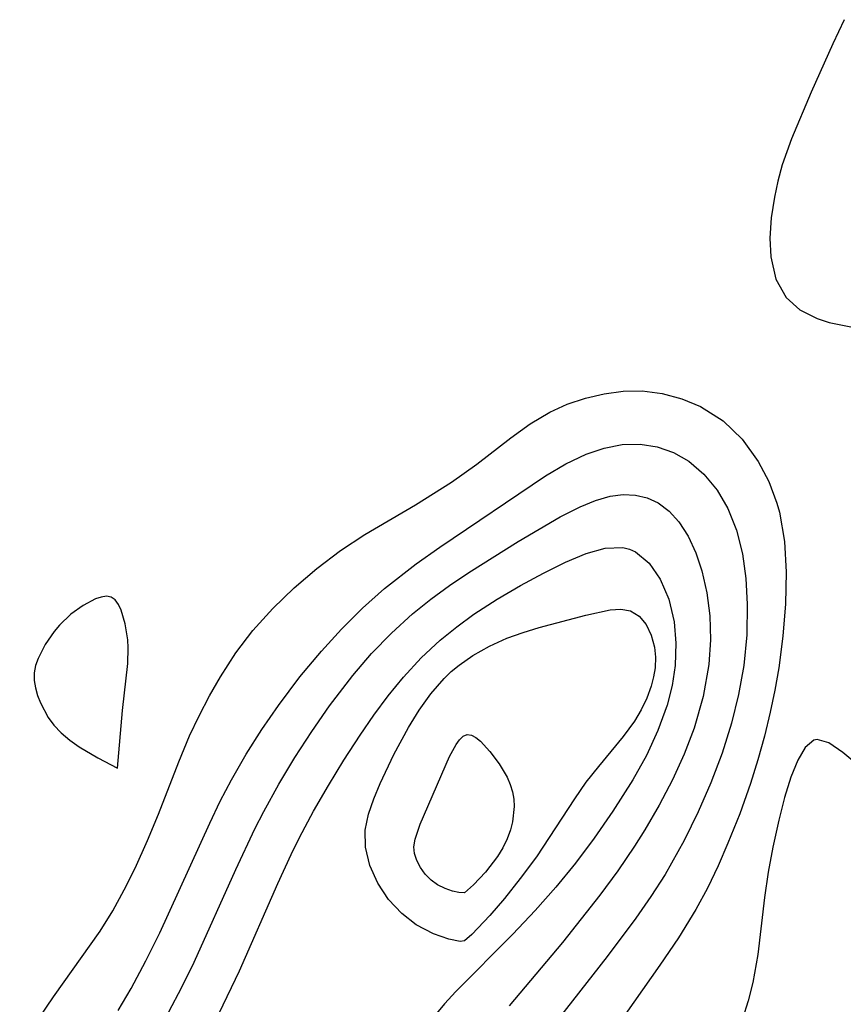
# Model space of a CAD drawing. Header units: metres. Extents: x 1073367 to 1082519, y 1569854 to 1574957.
# Tile 67 of 256: x 1074153 to 1074200, y 1573274 to 1573331. Entities that reach past the tile are written whole.
import ezdxf

# ---------------------------------------------------------------- set-up
doc = ezdxf.new("R2010")
doc.units = ezdxf.units.M
doc.layers.add('CGG_CurvaNivelLidar_v1', color=253, linetype='Continuous', lineweight=30)

msp = doc.modelspace()

# ---------------------------------------------------------------- linework, layer by layer
at = {"layer": 'CGG_CurvaNivelLidar_v1'}
for p, q in [((1074200.3762, 1573331.2198, 65), (1074199.7137, 1573329.8346, 65)), ((1074199.7137, 1573329.8346, 65), (1074198.47, 1573327.0377, 65)), ((1074198.47, 1573327.0377, 65), (1074197.3341, 1573324.3519, 65)), ((1074197.3341, 1573324.3519, 65), (1074196.8074, 1573322.8466, 65)), ((1074196.8074, 1573322.8466, 65), (1074196.5576, 1573321.9134, 65)), ((1074196.5576, 1573321.9134, 65), (1074196.3613, 1573320.986, 65)), ((1074196.3613, 1573320.986, 65), (1074196.176, 1573319.7868, 65)), ((1074196.176, 1573319.7868, 65), (1074196.092, 1573318.6298, 65)), ((1074196.092, 1573318.6298, 65), (1074196.1389, 1573317.5351, 65)), ((1074196.1389, 1573317.5351, 65), (1074196.4368, 1573316.2635, 65)), ((1074196.4368, 1573316.2635, 65), (1074197.0318, 1573315.2047, 65)), ((1074197.0318, 1573315.2047, 65), (1074197.8238, 1573314.4949, 65)), ((1074197.8238, 1573314.4949, 65), (1074198.8126, 1573313.9819, 65)), ((1074198.8126, 1573313.9819, 65), (1074199.5071, 1573313.7512, 65)), ((1074199.5071, 1573313.7512, 65), (1074200.8542, 1573313.4976, 65)), ((1074184.4144, 1573309.048, 64.5), (1074185.4576, 1573309.3947, 64.5)), ((1074185.4576, 1573309.3947, 64.5), (1074186.5439, 1573309.6504, 64.5)), ((1074186.5439, 1573309.6504, 64.5), (1074187.6396, 1573309.7959, 64.5)), ((1074187.6396, 1573309.7959, 64.5), (1074188.7325, 1573309.8108, 64.5)), ((1074188.7325, 1573309.8108, 64.5), (1074189.8902, 1573309.6619, 64.5)), ((1074189.8902, 1573309.6619, 64.5), (1074191.0138, 1573309.3556, 64.5)), ((1074183.4077, 1573308.5962, 64.5), (1074184.4144, 1573309.048, 64.5)), ((1074191.0138, 1573309.3556, 64.5), (1074192.0851, 1573308.9081, 64.5)), ((1074192.0851, 1573308.9081, 64.5), (1074193.4095, 1573308.0828, 64.5)), ((1074182.2681, 1573307.9117, 64.5), (1074183.4077, 1573308.5962, 64.5)), ((1074181.1665, 1573307.1132, 64.5), (1074182.2681, 1573307.9117, 64.5)), ((1074193.4095, 1573308.0828, 64.5), (1074194.5031, 1573307.0222, 64.5)), ((1074179.2029, 1573305.5894, 64.5), (1074181.1665, 1573307.1132, 64.5)), ((1074186.5425, 1573306.5199, 64), (1074187.5881, 1573306.7219, 64)), ((1074187.5881, 1573306.7219, 64), (1074188.6184, 1573306.7507, 64)), ((1074188.6184, 1573306.7507, 64), (1074189.6051, 1573306.5919, 64)), ((1074189.6051, 1573306.5919, 64), (1074190.5432, 1573306.2568, 64)), ((1074194.5031, 1573307.0222, 64.5), (1074195.4156, 1573305.7498, 64.5)), ((1074184.3286, 1573305.5997, 64), (1074185.4972, 1573306.164, 64)), ((1074185.4972, 1573306.164, 64), (1074186.5425, 1573306.5199, 64)), ((1074190.5432, 1573306.2568, 64), (1074191.4136, 1573305.7568, 64)), ((1074177.7489, 1573304.546, 64.5), (1074179.2029, 1573305.5894, 64.5)), ((1074183.166, 1573304.9089, 64), (1074184.3286, 1573305.5997, 64)), ((1074191.4136, 1573305.7568, 64), (1074192.2918, 1573305.0061, 64)), ((1074195.4156, 1573305.7498, 64.5), (1074196.028, 1573304.5884, 64.5)), ((1074177.0757, 1573300.8031, 64), (1074183.166, 1573304.9089, 64)), ((1074192.2918, 1573305.0061, 64), (1074193.0485, 1573304.0873, 64)), ((1074175.6645, 1573303.2487, 64.5), (1074177.7489, 1573304.546, 64.5)), ((1074196.028, 1573304.5884, 64.5), (1074196.5004, 1573303.3365, 64.5)), ((1074186.0347, 1573303.4894, 63.5), (1074186.8895, 1573303.7366, 63.5)), ((1074186.8895, 1573303.7366, 63.5), (1074187.6299, 1573303.8359, 63.5)), ((1074187.6299, 1573303.8359, 63.5), (1074188.347, 1573303.8084, 63.5)), ((1074188.347, 1573303.8084, 63.5), (1074189.0212, 1573303.6469, 63.5)), ((1074193.0485, 1573304.0873, 64), (1074193.671, 1573303.0275, 64)), ((1074172.757, 1573301.5384, 64.5), (1074175.6645, 1573303.2487, 64.5)), ((1074184.0027, 1573302.5425, 63.5), (1074185.1604, 1573303.1284, 63.5)), ((1074185.1604, 1573303.1284, 63.5), (1074186.0347, 1573303.4894, 63.5)), ((1074189.0212, 1573303.6469, 63.5), (1074189.65, 1573303.3557, 63.5)), ((1074189.65, 1573303.3557, 63.5), (1074190.292, 1573302.8805, 63.5)), ((1074196.5004, 1573303.3365, 64.5), (1074196.6422, 1573302.8217, 64.5)), ((1074190.292, 1573302.8805, 63.5), (1074190.8546, 1573302.2686, 63.5)), ((1074193.671, 1573303.0275, 64), (1074194.17, 1573301.7761, 64)), ((1074196.6422, 1573302.8217, 64.5), (1074196.934, 1573301.1271, 64.5)), ((1074181.5842, 1573301.1235, 63.5), (1074184.0027, 1573302.5425, 63.5)), ((1074190.8546, 1573302.2686, 63.5), (1074191.3899, 1573301.4363, 63.5)), ((1074171.3461, 1573300.6128, 64.5), (1074172.757, 1573301.5384, 64.5)), ((1074191.3899, 1573301.4363, 63.5), (1074191.827, 1573300.484, 63.5)), ((1074194.17, 1573301.7761, 64), (1074194.5113, 1573300.4228, 64)), ((1074178.7403, 1573299.344, 63.5), (1074181.5842, 1573301.1235, 63.5)), ((1074196.934, 1573301.1271, 64.5), (1074197.0344, 1573299.3541, 64.5)), ((1074169.9789, 1573299.5719, 64.5), (1074171.3461, 1573300.6128, 64.5)), ((1074175.7151, 1573299.8387, 64), (1074177.0757, 1573300.8031, 64)), ((1074184.3043, 1573299.9407, 63), (1074185.4956, 1573300.4427, 63)), ((1074185.4956, 1573300.4427, 63), (1074186.6042, 1573300.7482, 63)), ((1074186.6042, 1573300.7482, 63), (1074187.611, 1573300.7775, 63)), ((1074187.611, 1573300.7775, 63), (1074188.0003, 1573300.6838, 63)), ((1074188.0003, 1573300.6838, 63), (1074188.3521, 1573300.5273, 63)), ((1074188.3521, 1573300.5273, 63), (1074189.1364, 1573299.882, 63)), ((1074191.827, 1573300.484, 63.5), (1074192.1749, 1573299.4384, 63.5)), ((1074194.5113, 1573300.4228, 64), (1074194.7074, 1573298.9918, 64)), ((1074173.8765, 1573298.4091, 64), (1074175.7151, 1573299.8387, 64)), ((1074183.0433, 1573299.3086, 63), (1074184.3043, 1573299.9407, 63)), ((1074189.1364, 1573299.882, 63), (1074189.7752, 1573298.9489, 63)), ((1074168.6763, 1573298.4493, 64.5), (1074169.9789, 1573299.5719, 64.5)), ((1074177.6339, 1573298.5923, 63.5), (1074178.7403, 1573299.344, 63.5)), ((1074181.7246, 1573298.5932, 63), (1074183.0433, 1573299.3086, 63)), ((1074192.1749, 1573299.4384, 63.5), (1074192.4634, 1573298.1718, 63.5)), ((1074197.0344, 1573299.3541, 64.5), (1074196.9922, 1573297.5296, 64.5)), ((1074176.5489, 1573297.7976, 63.5), (1074177.6339, 1573298.5923, 63.5)), ((1074180.3786, 1573297.8032, 63), (1074181.7246, 1573298.5932, 63)), ((1074189.7752, 1573298.9489, 63), (1074190.2604, 1573297.8008, 63)), ((1074194.7074, 1573298.9918, 64), (1074194.7852, 1573297.5085, 64)), ((1074167.44, 1573297.2678, 64.5), (1074168.6763, 1573298.4493, 64.5)), ((1074172.6137, 1573297.2812, 64), (1074173.8765, 1573298.4091, 64)), ((1074192.4634, 1573298.1718, 63.5), (1074192.6298, 1573296.8338, 63.5)), ((1074156.517, 1573297.4452, 65), (1074155.8096, 1573296.9359, 65)), ((1074157.2207, 1573297.814, 65), (1074156.517, 1573297.4452, 65)), ((1074157.5522, 1573297.9254, 65), (1074157.2207, 1573297.814, 65)), ((1074157.8581, 1573297.9689, 65), (1074157.5522, 1573297.9254, 65)), ((1074158.1272, 1573297.9238, 65), (1074157.8581, 1573297.9689, 65)), ((1074158.3611, 1573297.7624, 65), (1074158.1272, 1573297.9238, 65)), ((1074158.5515, 1573297.5045, 65), (1074158.3611, 1573297.7624, 65)), ((1074158.7076, 1573297.1752, 65), (1074158.5515, 1573297.5045, 65)), ((1074175.4978, 1573296.951, 63.5), (1074176.5489, 1573297.7976, 63.5)), ((1074179.0371, 1573296.9316, 63), (1074180.3786, 1573297.8032, 63)), ((1074190.2604, 1573297.8008, 63), (1074190.572, 1573296.4951, 63)), ((1074194.7852, 1573297.5085, 64), (1074194.755, 1573295.7551, 64)), ((1074196.9922, 1573297.5296, 64.5), (1074196.8424, 1573295.6744, 64.5)), ((1074155.8096, 1573296.9359, 65), (1074155.152, 1573296.3022, 65)), ((1074158.9399, 1573296.3747, 65), (1074158.7076, 1573297.1752, 65)), ((1074166.2939, 1573296.0044, 64.5), (1074167.44, 1573297.2678, 64.5)), ((1074171.4104, 1573296.0822, 64), (1074172.6137, 1573297.2812, 64)), ((1074174.2838, 1573295.8453, 63.5), (1074175.4978, 1573296.951, 63.5)), ((1074178.0508, 1573296.2147, 63), (1074179.0371, 1573296.9316, 63)), ((1074185.4825, 1573296.873, 62.5), (1074186.8963, 1573297.1804, 62.5)), ((1074186.8963, 1573297.1804, 62.5), (1074187.5122, 1573297.2199, 62.5)), ((1074187.5122, 1573297.2199, 62.5), (1074188.056, 1573297.1224, 62.5)), ((1074188.056, 1573297.1224, 62.5), (1074188.5535, 1573296.8197, 62.5)), ((1074159.0804, 1573295.4664, 65), (1074158.9399, 1573296.3747, 65)), ((1074182.8, 1573296.1767, 62.5), (1074185.4825, 1573296.873, 62.5)), ((1074188.5535, 1573296.8197, 62.5), (1074188.9532, 1573296.3433, 62.5)), ((1074188.9532, 1573296.3433, 62.5), (1074189.2515, 1573295.7356, 62.5)), ((1074190.572, 1573296.4951, 63), (1074190.6819, 1573295.259, 63)), ((1074192.6298, 1573296.8338, 63.5), (1074192.6702, 1573295.4493, 63.5)), ((1074154.8529, 1573295.9439, 65), (1074154.3238, 1573295.1803, 65)), ((1074155.152, 1573296.3022, 65), (1074154.8529, 1573295.9439, 65)), ((1074165.3146, 1573294.7073, 64.5), (1074166.2939, 1573296.0044, 64.5)), ((1074170.2473, 1573294.8111, 64), (1074171.4104, 1573296.0822, 64)), ((1074173.1367, 1573294.6619, 63.5), (1074174.2838, 1573295.8453, 63.5)), ((1074177.0972, 1573295.4381, 63), (1074178.0508, 1573296.2147, 63)), ((1074180.9399, 1573295.5521, 62.5), (1074181.8663, 1573295.8886, 62.5)), ((1074181.8663, 1573295.8886, 62.5), (1074182.8, 1573296.1767, 62.5)), ((1074194.755, 1573295.7551, 64), (1074194.5881, 1573293.9799, 64)), ((1074154.3238, 1573295.1803, 65), (1074153.9137, 1573294.3787, 65)), ((1074159.1131, 1573294.992, 65), (1074159.0804, 1573295.4664, 65)), ((1074176.0002, 1573294.4108, 63), (1074177.0972, 1573295.4381, 63)), ((1074179.9284, 1573295.099, 62.5), (1074180.9399, 1573295.5521, 62.5)), ((1074189.2515, 1573295.7356, 62.5), (1074189.4374, 1573295.0312, 62.5)), ((1074190.6819, 1573295.259, 63), (1074190.6313, 1573293.9681, 63)), ((1074192.6702, 1573295.4493, 63.5), (1074192.5787, 1573294.0381, 63.5)), ((1074196.8424, 1573295.6744, 64.5), (1074196.6078, 1573293.8488, 64.5)), ((1074159.0853, 1573294.0846, 65), (1074159.1131, 1573294.992, 65)), ((1074164.428, 1573293.3331, 64.5), (1074165.3146, 1573294.7073, 64.5)), ((1074169.0007, 1573293.3148, 64), (1074170.2473, 1573294.8111, 64)), ((1074172.0567, 1573293.4105, 63.5), (1074173.1367, 1573294.6619, 63.5)), ((1074178.9642, 1573294.557, 62.5), (1074179.9284, 1573295.099, 62.5)), ((1074189.4374, 1573295.0312, 62.5), (1074189.4934, 1573294.4549, 62.5)), ((1074153.9137, 1573294.3787, 65), (1074153.774, 1573293.9689, 65)), ((1074158.7775, 1573291.3869, 65), (1074159.0853, 1573294.0846, 65)), ((1074174.9711, 1573293.298, 63), (1074176.0002, 1573294.4108, 63)), ((1074178.1783, 1573294.0025, 62.5), (1074178.9642, 1573294.557, 62.5)), ((1074189.4934, 1573294.4549, 62.5), (1074189.4732, 1573293.8525, 62.5)), ((1074192.5787, 1573294.0381, 63.5), (1074192.2562, 1573292.1969, 63.5)), ((1074153.6967, 1573293.5543, 65), (1074153.6961, 1573293.1212, 65)), ((1074153.774, 1573293.9689, 65), (1074153.6967, 1573293.5543, 65)), ((1074177.3133, 1573293.2207, 62.5), (1074177.7334, 1573293.6262, 62.5)), ((1074177.7334, 1573293.6262, 62.5), (1074178.1783, 1573294.0025, 62.5)), ((1074189.4732, 1573293.8525, 62.5), (1074189.3923, 1573293.32, 62.5)), ((1074190.6313, 1573293.9681, 63), (1074190.4546, 1573292.83, 63)), ((1074194.5881, 1573293.9799, 64), (1074194.2933, 1573292.3129, 64)), ((1074196.6078, 1573293.8488, 64.5), (1074196.3821, 1573292.5642, 64.5)), ((1074153.6961, 1573293.1212, 65), (1074153.7641, 1573292.686, 65)), ((1074163.7888, 1573292.2212, 64.5), (1074164.428, 1573293.3331, 64.5)), ((1074167.7655, 1573291.6768, 64), (1074169.0007, 1573293.3148, 64)), ((1074170.7139, 1573291.6492, 63.5), (1074172.0567, 1573293.4105, 63.5)), ((1074174.0968, 1573292.2253, 63), (1074174.9711, 1573293.298, 63)), ((1074176.557, 1573292.3496, 62.5), (1074177.3133, 1573293.2207, 62.5)), ((1074189.3923, 1573293.32, 62.5), (1074189.2555, 1573292.7824, 62.5)), ((1074153.7641, 1573292.686, 65), (1074153.8855, 1573292.2517, 65)), ((1074175.8772, 1573291.4025, 62.5), (1074176.557, 1573292.3496, 62.5)), ((1074189.2555, 1573292.7824, 62.5), (1074189.0049, 1573292.0964, 62.5)), ((1074190.4546, 1573292.83, 63), (1074190.1634, 1573291.6842, 63)), ((1074196.3821, 1573292.5642, 64.5), (1074196.1118, 1573291.2817, 64.5)), ((1074153.8855, 1573292.2517, 65), (1074154.0498, 1573291.8211, 65)), ((1074154.0498, 1573291.8211, 65), (1074154.4929, 1573290.9789, 65)), ((1074163.1941, 1573291.0799, 64.5), (1074163.7888, 1573292.2212, 64.5)), ((1074173.2676, 1573291.1054, 63), (1074174.0968, 1573292.2253, 63)), ((1074189.0049, 1573292.0964, 62.5), (1074188.6788, 1573291.4191, 62.5)), ((1074192.2562, 1573292.1969, 63.5), (1074191.7287, 1573290.363, 63.5)), ((1074194.2933, 1573292.3129, 64), (1074193.8799, 1573290.6536, 64)), ((1074158.5, 1573288.0572, 65), (1074158.7775, 1573291.3869, 65)), ((1074166.8051, 1573290.2837, 64), (1074167.7655, 1573291.6768, 64)), ((1074169.6896, 1573290.1751, 63.5), (1074170.7139, 1573291.6492, 63.5)), ((1074175.2584, 1573290.402, 62.5), (1074175.8772, 1573291.4025, 62.5)), ((1074188.6788, 1573291.4191, 62.5), (1074188.2851, 1573290.758, 62.5)), ((1074190.1634, 1573291.6842, 63), (1074189.6419, 1573290.2254, 63)), ((1074196.1118, 1573291.2817, 64.5), (1074195.7778, 1573289.9008, 64.5)), ((1074154.4929, 1573290.9789, 65), (1074154.826, 1573290.5403, 65)), ((1074162.6466, 1573289.9121, 64.5), (1074163.1941, 1573291.0799, 64.5)), ((1074172.4717, 1573289.951, 63), (1074173.2676, 1573291.1054, 63)), ((1074188.2851, 1573290.758, 62.5), (1074187.6453, 1573289.8766, 62.5)), ((1074193.8799, 1573290.6536, 64), (1074193.3355, 1573288.928, 64)), ((1074154.826, 1573290.5403, 65), (1074155.2457, 1573290.1024, 65)), ((1074155.2457, 1573290.1024, 65), (1074155.7462, 1573289.6806, 65)), ((1074165.9014, 1573288.8549, 64), (1074166.8051, 1573290.2837, 64)), ((1074168.7122, 1573288.6667, 63.5), (1074169.6896, 1573290.1751, 63.5)), ((1074174.4262, 1573288.8482, 62.5), (1074175.2584, 1573290.402, 62.5)), ((1074189.6419, 1573290.2254, 63), (1074188.9805, 1573288.7857, 63)), ((1074191.7287, 1573290.363, 63.5), (1074191.154, 1573288.8608, 63.5)), ((1074155.7462, 1573289.6806, 65), (1074156.2885, 1573289.2929, 65)), ((1074162.03, 1573288.4314, 64.5), (1074162.6466, 1573289.9121, 64.5)), ((1074171.5408, 1573288.5203, 63), (1074172.4717, 1573289.951, 63)), ((1074178.0063, 1573289.4215, 62), (1074178.2094, 1573289.6966, 62)), ((1074178.2094, 1573289.6966, 62), (1074178.4224, 1573289.8957, 62)), ((1074178.4224, 1573289.8957, 62), (1074178.6489, 1573289.9915, 62)), ((1074178.6489, 1573289.9915, 62), (1074178.8942, 1573289.9611, 62)), ((1074178.8942, 1573289.9611, 62), (1074179.1525, 1573289.8249, 62)), ((1074179.1525, 1573289.8249, 62), (1074179.4191, 1573289.6103, 62)), ((1074179.4191, 1573289.6103, 62), (1074179.9609, 1573289.0245, 62)), ((1074187.6453, 1573289.8766, 62.5), (1074186.2096, 1573288.1545, 62.5)), ((1074195.7778, 1573289.9008, 64.5), (1074195.4011, 1573288.5286, 64.5)), ((1074198.6339, 1573289.6707, 65), (1074198.1244, 1573289.2553, 65)), ((1074198.8183, 1573289.7098, 65), (1074198.6339, 1573289.6707, 65)), ((1074199.4961, 1573289.5141, 65), (1074198.8183, 1573289.7098, 65)), ((1074200.2905, 1573288.9577, 65), (1074199.4961, 1573289.5141, 65)), ((1074156.2885, 1573289.2929, 65), (1074157.36, 1573288.6451, 65)), ((1074177.6191, 1573288.7211, 62), (1074178.0063, 1573289.4215, 62)), ((1074179.9609, 1573289.0245, 62), (1074180.485, 1573288.3133, 62)), ((1074193.3355, 1573288.928, 64), (1074192.6861, 1573287.2185, 64)), ((1074198.1244, 1573289.2553, 65), (1074197.6947, 1573288.5204, 65)), ((1074201.226, 1573288.2001, 65), (1074200.2905, 1573288.9577, 65)), ((1074157.36, 1573288.6451, 65), (1074158.5, 1573288.0572, 65)), ((1074160.8475, 1573285.4013, 64.5), (1074162.03, 1573288.4314, 64.5)), ((1074165.062, 1573287.3895, 64), (1074165.9014, 1573288.8549, 64)), ((1074167.7854, 1573287.1288, 63.5), (1074168.7122, 1573288.6667, 63.5)), ((1074170.646, 1573287.0606, 63), (1074171.5408, 1573288.5203, 63)), ((1074173.6384, 1573287.1732, 62.5), (1074174.4262, 1573288.8482, 62.5)), ((1074175.9324, 1573284.8367, 62), (1074177.6191, 1573288.7211, 62)), ((1074188.9805, 1573288.7857, 63), (1074188.203, 1573287.3772, 63)), ((1074191.154, 1573288.8608, 63.5), (1074190.4772, 1573287.3801, 63.5)), ((1074195.4011, 1573288.5286, 64.5), (1074194.9784, 1573287.1695, 64.5)), ((1074197.6947, 1573288.5204, 65), (1074197.3048, 1573287.5346, 65)), ((1074180.485, 1573288.3133, 62), (1074180.9443, 1573287.5312, 62)), ((1074186.2096, 1573288.1545, 62.5), (1074185.4937, 1573287.241, 62.5)), ((1074164.4195, 1573286.1479, 64), (1074165.062, 1573287.3895, 64)), ((1074180.9443, 1573287.5312, 62), (1074181.127, 1573287.1203, 62)), ((1074185.4937, 1573287.241, 62.5), (1074184.8335, 1573286.2879, 62.5)), ((1074188.203, 1573287.3772, 63), (1074187.0472, 1573285.5755, 63)), ((1074190.4772, 1573287.3801, 63.5), (1074189.7167, 1573285.9231, 63.5)), ((1074197.3048, 1573287.5346, 65), (1074196.9446, 1573286.3617, 65)), ((1074166.9186, 1573285.5583, 63.5), (1074167.7854, 1573287.1288, 63.5)), ((1074169.7919, 1573285.5748, 63), (1074170.646, 1573287.0606, 63)), ((1074173.2717, 1573286.2889, 62.5), (1074173.6384, 1573287.1732, 62.5)), ((1074181.127, 1573287.1203, 62), (1074181.26, 1573286.6962, 62)), ((1074181.26, 1573286.6962, 62), (1074181.3288, 1573286.2735, 62)), ((1074192.6861, 1573287.2185, 64), (1074191.9512, 1573285.5384, 64)), ((1074194.9784, 1573287.1695, 64.5), (1074194.3592, 1573285.4331, 64.5)), ((1074163.8135, 1573284.8871, 64), (1074164.4195, 1573286.1479, 64)), ((1074172.9613, 1573285.4066, 62.5), (1074173.2717, 1573286.2889, 62.5)), ((1074181.3288, 1573286.2735, 62), (1074181.3463, 1573285.8415, 62)), ((1074184.8335, 1573286.2879, 62.5), (1074182.6373, 1573282.951, 62.5)), ((1074196.9446, 1573286.3617, 65), (1074196.6065, 1573285.0534, 65)), ((1074166.415, 1573284.5651, 63.5), (1074166.9186, 1573285.5583, 63.5)), ((1074168.9858, 1573284.0629, 63), (1074169.7919, 1573285.5748, 63)), ((1074181.3463, 1573285.8415, 62), (1074181.2614, 1573284.9651, 62)), ((1074187.0472, 1573285.5755, 63), (1074185.969, 1573284.0127, 63)), ((1074189.7167, 1573285.9231, 63.5), (1074188.8848, 1573284.4923, 63.5)), ((1074191.9512, 1573285.5384, 64), (1074191.1434, 1573283.8913, 64)), ((1074160.221, 1573283.8824, 64.5), (1074160.8475, 1573285.4013, 64.5)), ((1074172.7766, 1573284.4778, 62.5), (1074172.9613, 1573285.4066, 62.5)), ((1074181.2614, 1573284.9651, 62), (1074181.1457, 1573284.4973, 62)), ((1074194.3592, 1573285.4331, 64.5), (1074193.6744, 1573283.7254, 64.5)), ((1074196.6065, 1573285.0534, 65), (1074196.2595, 1573283.4974, 65)), ((1074160.9308, 1573278.5648, 64), (1074163.8135, 1573284.8871, 64)), ((1074165.3166, 1573282.2175, 63.5), (1074166.415, 1573284.5651, 63.5)), ((1074172.7863, 1573283.4932, 62.5), (1074172.7766, 1573284.4778, 62.5)), ((1074175.6424, 1573283.9618, 62), (1074175.9324, 1573284.8367, 62)), ((1074181.1457, 1573284.4973, 62), (1074180.9563, 1573283.9886, 62)), ((1074188.8848, 1573284.4923, 63.5), (1074188.2979, 1573283.561, 63.5)), ((1074159.5083, 1573282.296, 64.5), (1074160.221, 1573283.8824, 64.5)), ((1074168.4998, 1573283.0815, 63), (1074168.9858, 1573284.0629, 63)), ((1074175.5755, 1573283.5292, 62), (1074175.6424, 1573283.9618, 62)), ((1074180.9563, 1573283.9886, 62), (1074180.6988, 1573283.4644, 62)), ((1074185.969, 1573284.0127, 63), (1074184.8938, 1573282.5865, 63)), ((1074191.1434, 1573283.8913, 64), (1074190.0483, 1573281.9244, 64)), ((1074173.0313, 1573282.4463, 62.5), (1074172.7863, 1573283.4932, 62.5)), ((1074175.6101, 1573283.1332, 62), (1074175.5755, 1573283.5292, 62)), ((1074180.6988, 1573283.4644, 62), (1074180.3942, 1573282.9658, 62)), ((1074188.2979, 1573283.561, 63.5), (1074187.3257, 1573282.1317, 63.5)), ((1074193.6744, 1573283.7254, 64.5), (1074193.1058, 1573282.423, 64.5)), ((1074196.2595, 1573283.4974, 65), (1074195.9975, 1573282.066, 65)), ((1074167.7295, 1573281.4132, 63), (1074168.4998, 1573283.0815, 63)), ((1074175.7397, 1573282.7236, 62), (1074175.6101, 1573283.1332, 62)), ((1074175.9512, 1573282.3198, 62), (1074175.7397, 1573282.7236, 62)), ((1074180.3942, 1573282.9658, 62), (1074179.6988, 1573282.0513, 62)), ((1074182.6373, 1573282.951, 62.5), (1074181.7087, 1573281.6852, 62.5)), ((1074158.8867, 1573281.0454, 64.5), (1074159.5083, 1573282.296, 64.5)), ((1074162.9137, 1573276.8716, 63.5), (1074165.3166, 1573282.2175, 63.5)), ((1074173.4887, 1573281.4292, 62.5), (1074173.0313, 1573282.4463, 62.5)), ((1074176.2314, 1573281.9414, 62), (1074175.9512, 1573282.3198, 62)), ((1074184.8938, 1573282.5865, 63), (1074183.7571, 1573281.199, 63)), ((1074187.3257, 1573282.1317, 63.5), (1074186.3005, 1573280.7319, 63.5)), ((1074193.1058, 1573282.423, 64.5), (1074192.4951, 1573281.1447, 64.5)), ((1074176.5666, 1573281.607, 62), (1074176.2314, 1573281.9414, 62)), ((1074176.9421, 1573281.3333, 62), (1074176.5666, 1573281.607, 62)), ((1074179.6988, 1573282.0513, 62), (1074179.0155, 1573281.3226, 62)), ((1074181.7087, 1573281.6852, 62.5), (1074180.7914, 1573280.5345, 62.5)), ((1074190.0483, 1573281.9244, 64), (1074189.2298, 1573280.6482, 64)), ((1074195.9975, 1573282.066, 65), (1074195.7828, 1573280.5979, 65)), ((1074158.2175, 1573279.8287, 64.5), (1074158.8867, 1573281.0454, 64.5)), ((1074165.5273, 1573276.3765, 63), (1074167.7295, 1573281.4132, 63)), ((1074174.1167, 1573280.4904, 62.5), (1074173.4887, 1573281.4292, 62.5)), ((1074177.3806, 1573281.1115, 62), (1074176.9421, 1573281.3333, 62)), ((1074177.8014, 1573280.9656, 62), (1074177.3806, 1573281.1115, 62)), ((1074179.0155, 1573281.3226, 62), (1074178.5, 1573280.8599, 62)), ((1074183.7571, 1573281.199, 63), (1074182.5725, 1573279.8547, 63)), ((1074192.4951, 1573281.1447, 64.5), (1074191.8287, 1573279.8977, 64.5)), ((1074174.8726, 1573279.6755, 62.5), (1074174.1167, 1573280.4904, 62.5)), ((1074178.1586, 1573280.8826, 62), (1074177.8014, 1573280.9656, 62)), ((1074178.5, 1573280.8599, 62), (1074178.1586, 1573280.8826, 62)), ((1074180.7914, 1573280.5345, 62.5), (1074179.9453, 1573279.5523, 62.5)), ((1074186.3005, 1573280.7319, 63.5), (1074184.1363, 1573278.008, 63.5)), ((1074189.2298, 1573280.6482, 64), (1074188.3585, 1573279.4006, 64)), ((1074195.7828, 1573280.5979, 65), (1074195.391, 1573277.3052, 65)), ((1074182.5725, 1573279.8547, 63), (1074181.2835, 1573278.4861, 63)), ((1074191.8287, 1573279.8977, 64.5), (1074190.8319, 1573278.2769, 64.5)), ((1074157.4947, 1573278.6533, 64.5), (1074158.2175, 1573279.8287, 64.5)), ((1074175.7109, 1573279.0241, 62.5), (1074174.8726, 1573279.6755, 62.5)), ((1074179.9453, 1573279.5523, 62.5), (1074178.9094, 1573278.462, 62.5)), ((1074188.3585, 1573279.4006, 64), (1074186.7148, 1573277.1985, 64)), ((1074176.7026, 1573278.5006, 62.5), (1074175.7109, 1573279.0241, 62.5)), ((1074154.8116, 1573274.8675, 64.5), (1074157.4947, 1573278.6533, 64.5)), ((1074160.1279, 1573276.9432, 64), (1074160.9308, 1573278.5648, 64)), ((1074177.5919, 1573278.194, 62.5), (1074176.7026, 1573278.5006, 62.5)), ((1074178.2376, 1573278.0688, 62.5), (1074177.5919, 1573278.194, 62.5)), ((1074181.2835, 1573278.4861, 63), (1074178.0015, 1573275.1838, 63)), ((1074178.9094, 1573278.462, 62.5), (1074178.5, 1573278.1014, 62.5)), ((1074190.8319, 1573278.2769, 64.5), (1074189.7555, 1573276.6982, 64.5)), ((1074178.5, 1573278.1014, 62.5), (1074178.2376, 1573278.0688, 62.5)), ((1074184.1363, 1573278.008, 63.5), (1074181.0667, 1573274.3577, 63.5)), ((1074186.7148, 1573277.1985, 64), (1074183.5383, 1573273.1323, 64)), ((1074195.391, 1573277.3052, 65), (1074195.1066, 1573275.694, 65)), ((1074159.2813, 1573275.3527, 64), (1074160.1279, 1573276.9432, 64)), ((1074162.2026, 1573275.42, 63.5), (1074162.9137, 1573276.8716, 63.5)), ((1074189.7555, 1573276.6982, 64.5), (1074187.1741, 1573273.0316, 64.5)), ((1074164.3531, 1573273.9359, 63), (1074165.5273, 1573276.3765, 63)), ((1074158.5415, 1573274.0728, 64), (1074159.2813, 1573275.3527, 64)), ((1074161.451, 1573273.9964, 63.5), (1074162.2026, 1573275.42, 63.5)), ((1074195.1066, 1573275.694, 65), (1074194.8375, 1573274.6356, 65)), ((1074152.8574, 1573272.0205, 64.5), (1074154.8116, 1573274.8675, 64.5)), ((1074178.0015, 1573275.1838, 63), (1074177.3366, 1573274.4691, 63)), ((1074177.3366, 1573274.4691, 63), (1074176.6019, 1573273.574, 63)), ((1074194.8375, 1573274.6356, 65), (1074194.5221, 1573273.5956, 65))]:
    msp.add_line(p, q, dxfattribs=at)

doc.saveas('drawing.dxf')
